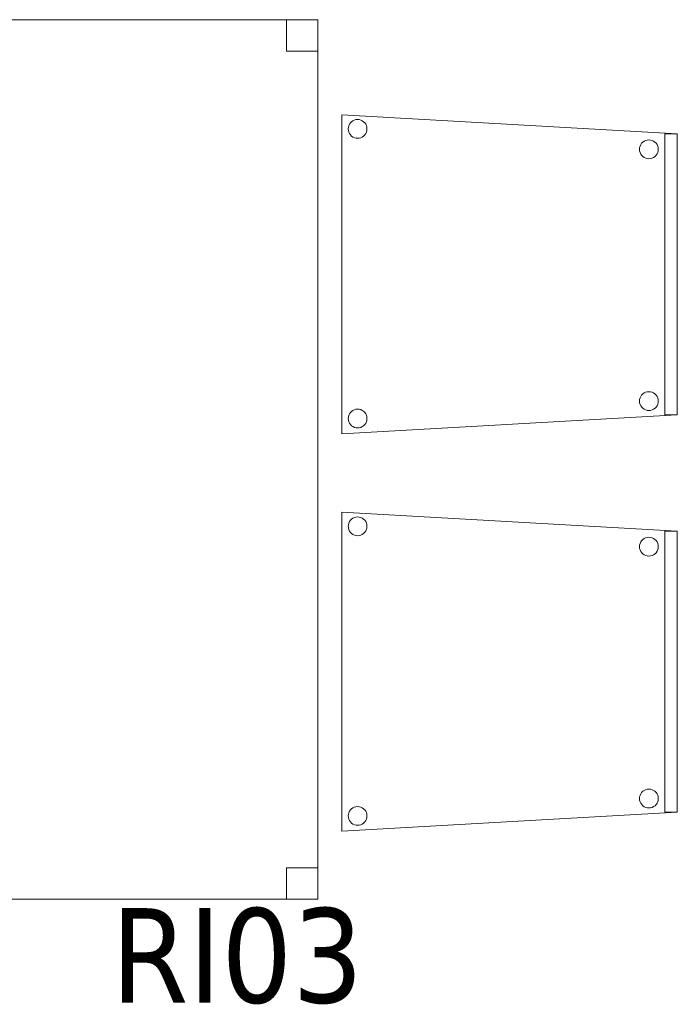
# Model space of a CAD drawing. Header units: metres. Extents: x 391.1 to 427.5, y 12.8 to 28.4.
# Tile 5 of 189: x 400.2 to 401.3, y 14 to 15.6. Entities that reach past the tile are written whole.
import ezdxf

# ---------------------------------------------------------------- set-up
doc = ezdxf.new("R2010")
doc.units = ezdxf.units.M
for name, color, linetype, lineweight in [('02_MOBILIARIO', 7, 'Continuous', 18), ('A-DETL-____-MBND', 7, 'Continuous', 18), ('M-HVAC-CDFF-IDEN', 7, 'Continuous', 30)]:
    doc.layers.add(name, color=color, linetype=linetype, lineweight=lineweight)
doc.styles.add('Tahoma_2', font='tahoma.ttf', dxfattribs={"height": 0.15})

# ---------------------------------------------------------------- blocks, each defined once
blk = doc.blocks.new('Family - Taula 140X80_PA-152216-03_CLI_AIRE_P0A')
at = {"layer": 'A-DETL-____-MBND', "color": 253, "true_color": 0xaaaaaa}
for p, q in [((0, 1.3969), (0.7, 1.3969)), ((0, 0), (0, 1.3969)), ((0.7, 1.3969), (0, 1.3969)), ((0, 1.3969), (0, 0)), ((0, 1.3969), (0.05, 1.3969)), ((0, 1.3469), (0, 1.3969)), ((0.05, 1.3969), (0, 1.3969)), ((0, 1.3969), (0, 1.3469)), ((0.05, 1.3969), (0.05, 1.3469)), ((0.05, 1.3469), (0.05, 1.3969)), ((0.65, 1.3969), (0.7, 1.3969)), ((0.65, 1.3469), (0.65, 1.3969)), ((0.7, 1.3969), (0.65, 1.3969)), ((0.65, 1.3969), (0.65, 1.3469)), ((0.7, 1.3969), (0.7, 0)), ((0.7, 0), (0.7, 1.3969)), ((0.7, 1.3969), (0.7, 1.3469)), ((0.7, 1.3469), (0.7, 1.3969)), ((0.05, 1.3469), (0, 1.3469)), ((0, 1.3469), (0.05, 1.3469)), ((0.7, 1.3469), (0.65, 1.3469)), ((0.65, 1.3469), (0.7, 1.3469)), ((0, 0.05), (0.05, 0.05)), ((0, 0), (0, 0.05)), ((0.05, 0.05), (0, 0.05)), ((0, 0.05), (0, 0)), ((0.05, 0.05), (0.05, 0)), ((0.05, 0), (0.05, 0.05)), ((0.65, 0.05), (0.7, 0.05)), ((0.65, 0), (0.65, 0.05)), ((0.7, 0.05), (0.65, 0.05)), ((0.65, 0.05), (0.65, 0)), ((0.7, 0.05), (0.7, 0)), ((0.7, 0), (0.7, 0.05)), ((0.7, 0), (0, 0)), ((0, 0), (0.7, 0)), ((0.05, 0), (0, 0)), ((0, 0), (0.05, 0)), ((0.7, 0), (0.65, 0)), ((0.65, 0), (0.7, 0))]:
    blk.add_line(p, q, dxfattribs=at)
blk = doc.blocks.new('Family - Cadira confident_PA-152571-03_CLI_AIRE_P0A')
at = {"layer": 'A-DETL-____-MBND', "color": 253, "true_color": 0xaaaaaa}
for p, q in [((0, 0.5065), (0.5326, 0.4765)), ((0, 0), (0, 0.5065)), ((0.5326, 0.4765), (0, 0.5065)), ((0, 0.5065), (0, 0)), ((0.0102, 0.4842), (0.0104, 0.4868)), ((0.0104, 0.4868), (0.0102, 0.4842)), ((0.0104, 0.4868), (0.011, 0.4893)), ((0.011, 0.4893), (0.0104, 0.4868)), ((0.011, 0.4893), (0.0121, 0.4916)), ((0.0121, 0.4916), (0.011, 0.4893)), ((0.0121, 0.4916), (0.0136, 0.4938)), ((0.0136, 0.4938), (0.0121, 0.4916)), ((0.0136, 0.4938), (0.0154, 0.4956)), ((0.0154, 0.4956), (0.0136, 0.4938)), ((0.0154, 0.4956), (0.0176, 0.4971)), ((0.0176, 0.4971), (0.0154, 0.4956)), ((0.0176, 0.4971), (0.0199, 0.4982)), ((0.0199, 0.4982), (0.0176, 0.4971)), ((0.0199, 0.4982), (0.0224, 0.4989)), ((0.0224, 0.4989), (0.0199, 0.4982)), ((0.0224, 0.4989), (0.025, 0.4992)), ((0.025, 0.4992), (0.0224, 0.4989)), ((0.025, 0.4992), (0.0276, 0.4989)), ((0.0276, 0.4989), (0.025, 0.4992)), ((0.0276, 0.4989), (0.0301, 0.4983)), ((0.0301, 0.4983), (0.0276, 0.4989)), ((0.0301, 0.4983), (0.0325, 0.4972)), ((0.0325, 0.4972), (0.0301, 0.4983)), ((0.0325, 0.4972), (0.0346, 0.4957)), ((0.0346, 0.4957), (0.0325, 0.4972)), ((0.0346, 0.4957), (0.0365, 0.4939)), ((0.0365, 0.4939), (0.0346, 0.4957)), ((0.0365, 0.4939), (0.038, 0.4918)), ((0.038, 0.4918), (0.0365, 0.4939)), ((0.038, 0.4918), (0.0391, 0.4894)), ((0.0391, 0.4894), (0.038, 0.4918)), ((0.0391, 0.4894), (0.0398, 0.4869)), ((0.0398, 0.4869), (0.0391, 0.4894)), ((0.0398, 0.4869), (0.04, 0.4843)), ((0.04, 0.4843), (0.0398, 0.4869)), ((0.0104, 0.4816), (0.0102, 0.4842)), ((0.0102, 0.4842), (0.0104, 0.4816)), ((0.0111, 0.4791), (0.0104, 0.4816)), ((0.0104, 0.4816), (0.0111, 0.4791)), ((0.0122, 0.4767), (0.0111, 0.4791)), ((0.0111, 0.4791), (0.0122, 0.4767)), ((0.0137, 0.4746), (0.0122, 0.4767)), ((0.0122, 0.4767), (0.0137, 0.4746)), ((0.0155, 0.4727), (0.0137, 0.4746)), ((0.0137, 0.4746), (0.0155, 0.4727)), ((0.0177, 0.4713), (0.0155, 0.4727)), ((0.0155, 0.4727), (0.0177, 0.4713)), ((0.02, 0.4702), (0.0177, 0.4713)), ((0.0177, 0.4713), (0.02, 0.4702)), ((0.0226, 0.4695), (0.02, 0.4702)), ((0.02, 0.4702), (0.0226, 0.4695)), ((0.0252, 0.4693), (0.0226, 0.4695)), ((0.0226, 0.4695), (0.0252, 0.4693)), ((0.0278, 0.4695), (0.0252, 0.4693)), ((0.0252, 0.4693), (0.0278, 0.4695)), ((0.0303, 0.4702), (0.0278, 0.4695)), ((0.0278, 0.4695), (0.0303, 0.4702)), ((0.0326, 0.4713), (0.0303, 0.4702)), ((0.0303, 0.4702), (0.0326, 0.4713)), ((0.0347, 0.4728), (0.0326, 0.4713)), ((0.0326, 0.4713), (0.0347, 0.4728)), ((0.0366, 0.4747), (0.0347, 0.4728)), ((0.0347, 0.4728), (0.0366, 0.4747)), ((0.0381, 0.4768), (0.0366, 0.4747)), ((0.0366, 0.4747), (0.0381, 0.4768)), ((0.0392, 0.4792), (0.0381, 0.4768)), ((0.0381, 0.4768), (0.0392, 0.4792)), ((0.0398, 0.4817), (0.0392, 0.4792)), ((0.0392, 0.4792), (0.0398, 0.4817)), ((0.04, 0.4843), (0.0398, 0.4817)), ((0.0398, 0.4817), (0.04, 0.4843)), ((0.5126, 0.03), (0.5126, 0.4765)), ((0.5126, 0.4765), (0.5326, 0.4765)), ((0.5126, 0.4765), (0.5126, 0.03)), ((0.5326, 0.4765), (0.5126, 0.4765)), ((0.5326, 0.4765), (0.5326, 0.03)), ((0.5326, 0.03), (0.5326, 0.4765)), ((0.5326, 0.4765), (0.5326, 0.03)), ((0.5326, 0.03), (0.5326, 0.4765)), ((0.4726, 0.4518), (0.4728, 0.4544)), ((0.4728, 0.4544), (0.4726, 0.4518)), ((0.4728, 0.4544), (0.4734, 0.4569)), ((0.4734, 0.4569), (0.4728, 0.4544)), ((0.4734, 0.4569), (0.4745, 0.4593)), ((0.4745, 0.4593), (0.4734, 0.4569)), ((0.4745, 0.4593), (0.476, 0.4614)), ((0.476, 0.4614), (0.4745, 0.4593)), ((0.476, 0.4614), (0.4779, 0.4633)), ((0.4779, 0.4633), (0.476, 0.4614)), ((0.4779, 0.4633), (0.48, 0.4648)), ((0.48, 0.4648), (0.4779, 0.4633)), ((0.48, 0.4648), (0.4823, 0.4659)), ((0.4823, 0.4659), (0.48, 0.4648)), ((0.4823, 0.4659), (0.4848, 0.4666)), ((0.4848, 0.4666), (0.4823, 0.4659)), ((0.4848, 0.4666), (0.4874, 0.4668)), ((0.4874, 0.4668), (0.4848, 0.4666)), ((0.4874, 0.4668), (0.49, 0.4666)), ((0.49, 0.4666), (0.4874, 0.4668)), ((0.49, 0.4666), (0.4926, 0.4659)), ((0.4926, 0.4659), (0.49, 0.4666)), ((0.4926, 0.4659), (0.4949, 0.4648)), ((0.4949, 0.4648), (0.4926, 0.4659)), ((0.4949, 0.4648), (0.4971, 0.4633)), ((0.4971, 0.4633), (0.4949, 0.4648)), ((0.4971, 0.4633), (0.4989, 0.4615)), ((0.4989, 0.4615), (0.4971, 0.4633)), ((0.4989, 0.4615), (0.5004, 0.4594)), ((0.5004, 0.4594), (0.4989, 0.4615)), ((0.5004, 0.4594), (0.5015, 0.457)), ((0.5015, 0.457), (0.5004, 0.4594)), ((0.5015, 0.457), (0.5022, 0.4545)), ((0.5022, 0.4545), (0.5015, 0.457)), ((0.5022, 0.4545), (0.5024, 0.4519)), ((0.5024, 0.4519), (0.5022, 0.4545)), ((0.4728, 0.4492), (0.4726, 0.4518)), ((0.4726, 0.4518), (0.4728, 0.4492)), ((0.4735, 0.4467), (0.4728, 0.4492)), ((0.4728, 0.4492), (0.4735, 0.4467)), ((0.4746, 0.4443), (0.4735, 0.4467)), ((0.4735, 0.4467), (0.4746, 0.4443)), ((0.4761, 0.4422), (0.4746, 0.4443)), ((0.4746, 0.4443), (0.4761, 0.4422)), ((0.478, 0.4404), (0.4761, 0.4422)), ((0.4761, 0.4422), (0.478, 0.4404)), ((0.4801, 0.4389), (0.478, 0.4404)), ((0.478, 0.4404), (0.4801, 0.4389)), ((0.4825, 0.4378), (0.4801, 0.4389)), ((0.4801, 0.4389), (0.4825, 0.4378)), ((0.495, 0.439), (0.4927, 0.4378)), ((0.4927, 0.4378), (0.495, 0.439)), ((0.4972, 0.4405), (0.495, 0.439)), ((0.495, 0.439), (0.4972, 0.4405)), ((0.499, 0.4423), (0.4972, 0.4405)), ((0.4972, 0.4405), (0.499, 0.4423)), ((0.5005, 0.4445), (0.499, 0.4423)), ((0.499, 0.4423), (0.5005, 0.4445)), ((0.5016, 0.4468), (0.5005, 0.4445)), ((0.5005, 0.4445), (0.5016, 0.4468)), ((0.5022, 0.4493), (0.5016, 0.4468)), ((0.5016, 0.4468), (0.5022, 0.4493)), ((0.5024, 0.4519), (0.5022, 0.4493)), ((0.5022, 0.4493), (0.5024, 0.4519)), ((0.485, 0.4371), (0.4825, 0.4378)), ((0.4825, 0.4378), (0.485, 0.4371)), ((0.4876, 0.4369), (0.485, 0.4371)), ((0.485, 0.4371), (0.4876, 0.4369)), ((0.4902, 0.4372), (0.4876, 0.4369)), ((0.4876, 0.4369), (0.4902, 0.4372)), ((0.4927, 0.4378), (0.4902, 0.4372)), ((0.4902, 0.4372), (0.4927, 0.4378)), ((0.476, 0.0614), (0.4779, 0.0633)), ((0.4779, 0.0633), (0.476, 0.0614)), ((0.4779, 0.0633), (0.48, 0.0648)), ((0.48, 0.0648), (0.4779, 0.0633)), ((0.48, 0.0648), (0.4823, 0.0659)), ((0.4823, 0.0659), (0.48, 0.0648)), ((0.4823, 0.0659), (0.4848, 0.0666)), ((0.4848, 0.0666), (0.4823, 0.0659)), ((0.4848, 0.0666), (0.4874, 0.0668)), ((0.4874, 0.0668), (0.4848, 0.0666)), ((0.4874, 0.0668), (0.49, 0.0666)), ((0.49, 0.0666), (0.4874, 0.0668)), ((0.49, 0.0666), (0.4926, 0.0659)), ((0.4926, 0.0659), (0.49, 0.0666)), ((0.4926, 0.0659), (0.4949, 0.0648)), ((0.4949, 0.0648), (0.4926, 0.0659)), ((0.4949, 0.0648), (0.4971, 0.0633)), ((0.4971, 0.0633), (0.4949, 0.0648)), ((0.4971, 0.0633), (0.4989, 0.0615)), ((0.4989, 0.0615), (0.4971, 0.0633)), ((0.4726, 0.0518), (0.4728, 0.0544)), ((0.4728, 0.0544), (0.4726, 0.0518)), ((0.4728, 0.0492), (0.4726, 0.0518)), ((0.4726, 0.0518), (0.4728, 0.0492)), ((0.4728, 0.0544), (0.4734, 0.0569)), ((0.4734, 0.0569), (0.4728, 0.0544)), ((0.4735, 0.0467), (0.4728, 0.0492)), ((0.4728, 0.0492), (0.4735, 0.0467)), ((0.4734, 0.0569), (0.4745, 0.0593)), ((0.4745, 0.0593), (0.4734, 0.0569)), ((0.4745, 0.0593), (0.476, 0.0614)), ((0.476, 0.0614), (0.4745, 0.0593)), ((0.4989, 0.0615), (0.5004, 0.0594)), ((0.5004, 0.0594), (0.4989, 0.0615)), ((0.5004, 0.0594), (0.5015, 0.057)), ((0.5015, 0.057), (0.5004, 0.0594)), ((0.5015, 0.057), (0.5022, 0.0545)), ((0.5022, 0.0545), (0.5015, 0.057)), ((0.5022, 0.0493), (0.5016, 0.0468)), ((0.5016, 0.0468), (0.5022, 0.0493)), ((0.5022, 0.0545), (0.5024, 0.0519)), ((0.5024, 0.0519), (0.5022, 0.0545)), ((0.5024, 0.0519), (0.5022, 0.0493)), ((0.5022, 0.0493), (0.5024, 0.0519)), ((0.011, 0.0293), (0.0121, 0.0316)), ((0.0121, 0.0316), (0.011, 0.0293)), ((0.0121, 0.0316), (0.0136, 0.0338)), ((0.0136, 0.0338), (0.0121, 0.0316)), ((0.0136, 0.0338), (0.0154, 0.0356)), ((0.0154, 0.0356), (0.0136, 0.0338)), ((0.0154, 0.0356), (0.0176, 0.0371)), ((0.0176, 0.0371), (0.0154, 0.0356)), ((0.0176, 0.0371), (0.0199, 0.0382)), ((0.0199, 0.0382), (0.0176, 0.0371)), ((0.0199, 0.0382), (0.0224, 0.0389)), ((0.0224, 0.0389), (0.0199, 0.0382)), ((0.0224, 0.0389), (0.025, 0.0392)), ((0.025, 0.0392), (0.0224, 0.0389)), ((0.025, 0.0392), (0.0276, 0.0389)), ((0.0276, 0.0389), (0.025, 0.0392)), ((0.0276, 0.0389), (0.0301, 0.0383)), ((0.0301, 0.0383), (0.0276, 0.0389)), ((0.0301, 0.0383), (0.0325, 0.0372)), ((0.0325, 0.0372), (0.0301, 0.0383)), ((0.0325, 0.0372), (0.0346, 0.0357)), ((0.0346, 0.0357), (0.0325, 0.0372)), ((0.0346, 0.0357), (0.0365, 0.0339)), ((0.0365, 0.0339), (0.0346, 0.0357)), ((0.0365, 0.0339), (0.038, 0.0318)), ((0.038, 0.0318), (0.0365, 0.0339)), ((0.038, 0.0318), (0.0391, 0.0294)), ((0.0391, 0.0294), (0.038, 0.0318)), ((0.4746, 0.0443), (0.4735, 0.0467)), ((0.4735, 0.0467), (0.4746, 0.0443)), ((0.4761, 0.0422), (0.4746, 0.0443)), ((0.4746, 0.0443), (0.4761, 0.0422)), ((0.478, 0.0404), (0.4761, 0.0422)), ((0.4761, 0.0422), (0.478, 0.0404)), ((0.4801, 0.0389), (0.478, 0.0404)), ((0.478, 0.0404), (0.4801, 0.0389)), ((0.4825, 0.0378), (0.4801, 0.0389)), ((0.4801, 0.0389), (0.4825, 0.0378)), ((0.485, 0.0371), (0.4825, 0.0378)), ((0.4825, 0.0378), (0.485, 0.0371)), ((0.4876, 0.0369), (0.485, 0.0371)), ((0.485, 0.0371), (0.4876, 0.0369)), ((0.4902, 0.0372), (0.4876, 0.0369)), ((0.4876, 0.0369), (0.4902, 0.0372)), ((0.4927, 0.0378), (0.4902, 0.0372)), ((0.4902, 0.0372), (0.4927, 0.0378)), ((0.495, 0.039), (0.4927, 0.0378)), ((0.4927, 0.0378), (0.495, 0.039)), ((0.4972, 0.0405), (0.495, 0.039)), ((0.495, 0.039), (0.4972, 0.0405)), ((0.499, 0.0423), (0.4972, 0.0405)), ((0.4972, 0.0405), (0.499, 0.0423)), ((0.5005, 0.0445), (0.499, 0.0423)), ((0.499, 0.0423), (0.5005, 0.0445)), ((0.5016, 0.0468), (0.5005, 0.0445)), ((0.5005, 0.0445), (0.5016, 0.0468)), ((0.5326, 0.03), (0, 0)), ((0, 0), (0.5326, 0.03)), ((0.0102, 0.0242), (0.0104, 0.0268)), ((0.0104, 0.0268), (0.0102, 0.0242)), ((0.0104, 0.0216), (0.0102, 0.0242)), ((0.0102, 0.0242), (0.0104, 0.0216)), ((0.0104, 0.0268), (0.011, 0.0293)), ((0.011, 0.0293), (0.0104, 0.0268)), ((0.0111, 0.0191), (0.0104, 0.0216)), ((0.0104, 0.0216), (0.0111, 0.0191)), ((0.0122, 0.0167), (0.0111, 0.0191)), ((0.0111, 0.0191), (0.0122, 0.0167)), ((0.0137, 0.0146), (0.0122, 0.0167)), ((0.0122, 0.0167), (0.0137, 0.0146)), ((0.0381, 0.0168), (0.0366, 0.0147)), ((0.0366, 0.0147), (0.0381, 0.0168)), ((0.0392, 0.0192), (0.0381, 0.0168)), ((0.0381, 0.0168), (0.0392, 0.0192)), ((0.0391, 0.0294), (0.0398, 0.0269)), ((0.0398, 0.0269), (0.0391, 0.0294)), ((0.0398, 0.0217), (0.0392, 0.0192)), ((0.0392, 0.0192), (0.0398, 0.0217)), ((0.0398, 0.0269), (0.04, 0.0243)), ((0.04, 0.0243), (0.0398, 0.0269)), ((0.04, 0.0243), (0.0398, 0.0217)), ((0.0398, 0.0217), (0.04, 0.0243)), ((0.5326, 0.03), (0.5126, 0.03)), ((0.5126, 0.03), (0.5326, 0.03)), ((0.0155, 0.0127), (0.0137, 0.0146)), ((0.0137, 0.0146), (0.0155, 0.0127)), ((0.0177, 0.0113), (0.0155, 0.0127)), ((0.0155, 0.0127), (0.0177, 0.0113)), ((0.02, 0.0102), (0.0177, 0.0113)), ((0.0177, 0.0113), (0.02, 0.0102)), ((0.0226, 0.0095), (0.02, 0.0102)), ((0.02, 0.0102), (0.0226, 0.0095)), ((0.0252, 0.0093), (0.0226, 0.0095)), ((0.0226, 0.0095), (0.0252, 0.0093)), ((0.0278, 0.0095), (0.0252, 0.0093)), ((0.0252, 0.0093), (0.0278, 0.0095)), ((0.0303, 0.0102), (0.0278, 0.0095)), ((0.0278, 0.0095), (0.0303, 0.0102)), ((0.0326, 0.0113), (0.0303, 0.0102)), ((0.0303, 0.0102), (0.0326, 0.0113)), ((0.0347, 0.0128), (0.0326, 0.0113)), ((0.0326, 0.0113), (0.0347, 0.0128)), ((0.0366, 0.0147), (0.0347, 0.0128)), ((0.0347, 0.0128), (0.0366, 0.0147))]:
    blk.add_line(p, q, dxfattribs=at)
blk = doc.blocks.new('Family - Cadira confident_PA-152625-03_CLI_AIRE_P0A')
at = {"layer": 'A-DETL-____-MBND', "color": 253, "true_color": 0xaaaaaa}
for p, q in [((0, 0.5065), (0.5326, 0.4765)), ((0, 0), (0, 0.5065)), ((0.5326, 0.4765), (0, 0.5065)), ((0, 0.5065), (0, 0)), ((0.0102, 0.4842), (0.0104, 0.4868)), ((0.0104, 0.4868), (0.0102, 0.4842)), ((0.0104, 0.4868), (0.011, 0.4893)), ((0.011, 0.4893), (0.0104, 0.4868)), ((0.011, 0.4893), (0.0121, 0.4916)), ((0.0121, 0.4916), (0.011, 0.4893)), ((0.0121, 0.4916), (0.0136, 0.4938)), ((0.0136, 0.4938), (0.0121, 0.4916)), ((0.0136, 0.4938), (0.0154, 0.4956)), ((0.0154, 0.4956), (0.0136, 0.4938)), ((0.0154, 0.4956), (0.0176, 0.4971)), ((0.0176, 0.4971), (0.0154, 0.4956)), ((0.0176, 0.4971), (0.0199, 0.4982)), ((0.0199, 0.4982), (0.0176, 0.4971)), ((0.0199, 0.4982), (0.0224, 0.4989)), ((0.0224, 0.4989), (0.0199, 0.4982)), ((0.0224, 0.4989), (0.025, 0.4992)), ((0.025, 0.4992), (0.0224, 0.4989)), ((0.025, 0.4992), (0.0276, 0.4989)), ((0.0276, 0.4989), (0.025, 0.4992)), ((0.0276, 0.4989), (0.0301, 0.4983)), ((0.0301, 0.4983), (0.0276, 0.4989)), ((0.0301, 0.4983), (0.0325, 0.4972)), ((0.0325, 0.4972), (0.0301, 0.4983)), ((0.0325, 0.4972), (0.0346, 0.4957)), ((0.0346, 0.4957), (0.0325, 0.4972)), ((0.0346, 0.4957), (0.0365, 0.4939)), ((0.0365, 0.4939), (0.0346, 0.4957)), ((0.0365, 0.4939), (0.038, 0.4918)), ((0.038, 0.4918), (0.0365, 0.4939)), ((0.038, 0.4918), (0.0391, 0.4894)), ((0.0391, 0.4894), (0.038, 0.4918)), ((0.0391, 0.4894), (0.0398, 0.4869)), ((0.0398, 0.4869), (0.0391, 0.4894)), ((0.0398, 0.4869), (0.04, 0.4843)), ((0.04, 0.4843), (0.0398, 0.4869)), ((0.0104, 0.4816), (0.0102, 0.4842)), ((0.0102, 0.4842), (0.0104, 0.4816)), ((0.0111, 0.4791), (0.0104, 0.4816)), ((0.0104, 0.4816), (0.0111, 0.4791)), ((0.0122, 0.4767), (0.0111, 0.4791)), ((0.0111, 0.4791), (0.0122, 0.4767)), ((0.0137, 0.4746), (0.0122, 0.4767)), ((0.0122, 0.4767), (0.0137, 0.4746)), ((0.0155, 0.4727), (0.0137, 0.4746)), ((0.0137, 0.4746), (0.0155, 0.4727)), ((0.0177, 0.4713), (0.0155, 0.4727)), ((0.0155, 0.4727), (0.0177, 0.4713)), ((0.02, 0.4702), (0.0177, 0.4713)), ((0.0177, 0.4713), (0.02, 0.4702)), ((0.0226, 0.4695), (0.02, 0.4702)), ((0.02, 0.4702), (0.0226, 0.4695)), ((0.0252, 0.4693), (0.0226, 0.4695)), ((0.0226, 0.4695), (0.0252, 0.4693)), ((0.0278, 0.4695), (0.0252, 0.4693)), ((0.0252, 0.4693), (0.0278, 0.4695)), ((0.0303, 0.4702), (0.0278, 0.4695)), ((0.0278, 0.4695), (0.0303, 0.4702)), ((0.0326, 0.4713), (0.0303, 0.4702)), ((0.0303, 0.4702), (0.0326, 0.4713)), ((0.0347, 0.4728), (0.0326, 0.4713)), ((0.0326, 0.4713), (0.0347, 0.4728)), ((0.0366, 0.4747), (0.0347, 0.4728)), ((0.0347, 0.4728), (0.0366, 0.4747)), ((0.0381, 0.4768), (0.0366, 0.4747)), ((0.0366, 0.4747), (0.0381, 0.4768)), ((0.0392, 0.4792), (0.0381, 0.4768)), ((0.0381, 0.4768), (0.0392, 0.4792)), ((0.0398, 0.4817), (0.0392, 0.4792)), ((0.0392, 0.4792), (0.0398, 0.4817)), ((0.04, 0.4843), (0.0398, 0.4817)), ((0.0398, 0.4817), (0.04, 0.4843)), ((0.5126, 0.03), (0.5126, 0.4765)), ((0.5126, 0.4765), (0.5326, 0.4765)), ((0.5126, 0.4765), (0.5126, 0.03)), ((0.5326, 0.4765), (0.5126, 0.4765)), ((0.5326, 0.4765), (0.5326, 0.03)), ((0.5326, 0.03), (0.5326, 0.4765)), ((0.5326, 0.4765), (0.5326, 0.03)), ((0.5326, 0.03), (0.5326, 0.4765)), ((0.4726, 0.4518), (0.4728, 0.4544)), ((0.4728, 0.4544), (0.4726, 0.4518)), ((0.4728, 0.4544), (0.4734, 0.4569)), ((0.4734, 0.4569), (0.4728, 0.4544)), ((0.4734, 0.4569), (0.4745, 0.4593)), ((0.4745, 0.4593), (0.4734, 0.4569)), ((0.4745, 0.4593), (0.476, 0.4614)), ((0.476, 0.4614), (0.4745, 0.4593)), ((0.476, 0.4614), (0.4779, 0.4633)), ((0.4779, 0.4633), (0.476, 0.4614)), ((0.4779, 0.4633), (0.48, 0.4648)), ((0.48, 0.4648), (0.4779, 0.4633)), ((0.48, 0.4648), (0.4823, 0.4659)), ((0.4823, 0.4659), (0.48, 0.4648)), ((0.4823, 0.4659), (0.4848, 0.4666)), ((0.4848, 0.4666), (0.4823, 0.4659)), ((0.4848, 0.4666), (0.4874, 0.4668)), ((0.4874, 0.4668), (0.4848, 0.4666)), ((0.4874, 0.4668), (0.49, 0.4666)), ((0.49, 0.4666), (0.4874, 0.4668)), ((0.49, 0.4666), (0.4926, 0.4659)), ((0.4926, 0.4659), (0.49, 0.4666)), ((0.4926, 0.4659), (0.4949, 0.4648)), ((0.4949, 0.4648), (0.4926, 0.4659)), ((0.4949, 0.4648), (0.4971, 0.4633)), ((0.4971, 0.4633), (0.4949, 0.4648)), ((0.4971, 0.4633), (0.4989, 0.4615)), ((0.4989, 0.4615), (0.4971, 0.4633)), ((0.4989, 0.4615), (0.5004, 0.4594)), ((0.5004, 0.4594), (0.4989, 0.4615)), ((0.5004, 0.4594), (0.5015, 0.457)), ((0.5015, 0.457), (0.5004, 0.4594)), ((0.5015, 0.457), (0.5022, 0.4545)), ((0.5022, 0.4545), (0.5015, 0.457)), ((0.5022, 0.4545), (0.5024, 0.4519)), ((0.5024, 0.4519), (0.5022, 0.4545)), ((0.4728, 0.4492), (0.4726, 0.4518)), ((0.4726, 0.4518), (0.4728, 0.4492)), ((0.4735, 0.4467), (0.4728, 0.4492)), ((0.4728, 0.4492), (0.4735, 0.4467)), ((0.4746, 0.4443), (0.4735, 0.4467)), ((0.4735, 0.4467), (0.4746, 0.4443)), ((0.4761, 0.4422), (0.4746, 0.4443)), ((0.4746, 0.4443), (0.4761, 0.4422)), ((0.478, 0.4404), (0.4761, 0.4422)), ((0.4761, 0.4422), (0.478, 0.4404)), ((0.4801, 0.4389), (0.478, 0.4404)), ((0.478, 0.4404), (0.4801, 0.4389)), ((0.4825, 0.4378), (0.4801, 0.4389)), ((0.4801, 0.4389), (0.4825, 0.4378)), ((0.495, 0.439), (0.4927, 0.4378)), ((0.4927, 0.4378), (0.495, 0.439)), ((0.4972, 0.4405), (0.495, 0.439)), ((0.495, 0.439), (0.4972, 0.4405)), ((0.499, 0.4423), (0.4972, 0.4405)), ((0.4972, 0.4405), (0.499, 0.4423)), ((0.5005, 0.4445), (0.499, 0.4423)), ((0.499, 0.4423), (0.5005, 0.4445)), ((0.5016, 0.4468), (0.5005, 0.4445)), ((0.5005, 0.4445), (0.5016, 0.4468)), ((0.5022, 0.4493), (0.5016, 0.4468)), ((0.5016, 0.4468), (0.5022, 0.4493)), ((0.5024, 0.4519), (0.5022, 0.4493)), ((0.5022, 0.4493), (0.5024, 0.4519)), ((0.485, 0.4371), (0.4825, 0.4378)), ((0.4825, 0.4378), (0.485, 0.4371)), ((0.4876, 0.4369), (0.485, 0.4371)), ((0.485, 0.4371), (0.4876, 0.4369)), ((0.4902, 0.4372), (0.4876, 0.4369)), ((0.4876, 0.4369), (0.4902, 0.4372)), ((0.4927, 0.4378), (0.4902, 0.4372)), ((0.4902, 0.4372), (0.4927, 0.4378)), ((0.476, 0.0614), (0.4779, 0.0633)), ((0.4779, 0.0633), (0.476, 0.0614)), ((0.4779, 0.0633), (0.48, 0.0648)), ((0.48, 0.0648), (0.4779, 0.0633)), ((0.48, 0.0648), (0.4823, 0.0659)), ((0.4823, 0.0659), (0.48, 0.0648)), ((0.4823, 0.0659), (0.4848, 0.0666)), ((0.4848, 0.0666), (0.4823, 0.0659)), ((0.4848, 0.0666), (0.4874, 0.0668)), ((0.4874, 0.0668), (0.4848, 0.0666)), ((0.4874, 0.0668), (0.49, 0.0666)), ((0.49, 0.0666), (0.4874, 0.0668)), ((0.49, 0.0666), (0.4926, 0.0659)), ((0.4926, 0.0659), (0.49, 0.0666)), ((0.4926, 0.0659), (0.4949, 0.0648)), ((0.4949, 0.0648), (0.4926, 0.0659)), ((0.4949, 0.0648), (0.4971, 0.0633)), ((0.4971, 0.0633), (0.4949, 0.0648)), ((0.4971, 0.0633), (0.4989, 0.0615)), ((0.4989, 0.0615), (0.4971, 0.0633)), ((0.4726, 0.0518), (0.4728, 0.0544)), ((0.4728, 0.0544), (0.4726, 0.0518)), ((0.4728, 0.0492), (0.4726, 0.0518)), ((0.4726, 0.0518), (0.4728, 0.0492)), ((0.4728, 0.0544), (0.4734, 0.0569)), ((0.4734, 0.0569), (0.4728, 0.0544)), ((0.4735, 0.0467), (0.4728, 0.0492)), ((0.4728, 0.0492), (0.4735, 0.0467)), ((0.4734, 0.0569), (0.4745, 0.0593)), ((0.4745, 0.0593), (0.4734, 0.0569)), ((0.4745, 0.0593), (0.476, 0.0614)), ((0.476, 0.0614), (0.4745, 0.0593)), ((0.4989, 0.0615), (0.5004, 0.0594)), ((0.5004, 0.0594), (0.4989, 0.0615)), ((0.5004, 0.0594), (0.5015, 0.057)), ((0.5015, 0.057), (0.5004, 0.0594)), ((0.5015, 0.057), (0.5022, 0.0545)), ((0.5022, 0.0545), (0.5015, 0.057)), ((0.5022, 0.0493), (0.5016, 0.0468)), ((0.5016, 0.0468), (0.5022, 0.0493)), ((0.5022, 0.0545), (0.5024, 0.0519)), ((0.5024, 0.0519), (0.5022, 0.0545)), ((0.5024, 0.0519), (0.5022, 0.0493)), ((0.5022, 0.0493), (0.5024, 0.0519)), ((0.011, 0.0293), (0.0121, 0.0316)), ((0.0121, 0.0316), (0.011, 0.0293)), ((0.0121, 0.0316), (0.0136, 0.0338)), ((0.0136, 0.0338), (0.0121, 0.0316)), ((0.0136, 0.0338), (0.0154, 0.0356)), ((0.0154, 0.0356), (0.0136, 0.0338)), ((0.0154, 0.0356), (0.0176, 0.0371)), ((0.0176, 0.0371), (0.0154, 0.0356)), ((0.0176, 0.0371), (0.0199, 0.0382)), ((0.0199, 0.0382), (0.0176, 0.0371)), ((0.0199, 0.0382), (0.0224, 0.0389)), ((0.0224, 0.0389), (0.0199, 0.0382)), ((0.0224, 0.0389), (0.025, 0.0392)), ((0.025, 0.0392), (0.0224, 0.0389)), ((0.025, 0.0392), (0.0276, 0.0389)), ((0.0276, 0.0389), (0.025, 0.0392)), ((0.0276, 0.0389), (0.0301, 0.0383)), ((0.0301, 0.0383), (0.0276, 0.0389)), ((0.0301, 0.0383), (0.0325, 0.0372)), ((0.0325, 0.0372), (0.0301, 0.0383)), ((0.0325, 0.0372), (0.0346, 0.0357)), ((0.0346, 0.0357), (0.0325, 0.0372)), ((0.0346, 0.0357), (0.0365, 0.0339)), ((0.0365, 0.0339), (0.0346, 0.0357)), ((0.0365, 0.0339), (0.038, 0.0318)), ((0.038, 0.0318), (0.0365, 0.0339)), ((0.038, 0.0318), (0.0391, 0.0294)), ((0.0391, 0.0294), (0.038, 0.0318)), ((0.4746, 0.0443), (0.4735, 0.0467)), ((0.4735, 0.0467), (0.4746, 0.0443)), ((0.4761, 0.0422), (0.4746, 0.0443)), ((0.4746, 0.0443), (0.4761, 0.0422)), ((0.478, 0.0404), (0.4761, 0.0422)), ((0.4761, 0.0422), (0.478, 0.0404)), ((0.4801, 0.0389), (0.478, 0.0404)), ((0.478, 0.0404), (0.4801, 0.0389)), ((0.4825, 0.0378), (0.4801, 0.0389)), ((0.4801, 0.0389), (0.4825, 0.0378)), ((0.485, 0.0371), (0.4825, 0.0378)), ((0.4825, 0.0378), (0.485, 0.0371)), ((0.4876, 0.0369), (0.485, 0.0371)), ((0.485, 0.0371), (0.4876, 0.0369)), ((0.4902, 0.0372), (0.4876, 0.0369)), ((0.4876, 0.0369), (0.4902, 0.0372)), ((0.4927, 0.0378), (0.4902, 0.0372)), ((0.4902, 0.0372), (0.4927, 0.0378)), ((0.495, 0.039), (0.4927, 0.0378)), ((0.4927, 0.0378), (0.495, 0.039)), ((0.4972, 0.0405), (0.495, 0.039)), ((0.495, 0.039), (0.4972, 0.0405)), ((0.499, 0.0423), (0.4972, 0.0405)), ((0.4972, 0.0405), (0.499, 0.0423)), ((0.5005, 0.0445), (0.499, 0.0423)), ((0.499, 0.0423), (0.5005, 0.0445)), ((0.5016, 0.0468), (0.5005, 0.0445)), ((0.5005, 0.0445), (0.5016, 0.0468)), ((0.5326, 0.03), (0, 0)), ((0, 0), (0.5326, 0.03)), ((0.0102, 0.0242), (0.0104, 0.0268)), ((0.0104, 0.0268), (0.0102, 0.0242)), ((0.0104, 0.0216), (0.0102, 0.0242)), ((0.0102, 0.0242), (0.0104, 0.0216)), ((0.0104, 0.0268), (0.011, 0.0293)), ((0.011, 0.0293), (0.0104, 0.0268)), ((0.0111, 0.0191), (0.0104, 0.0216)), ((0.0104, 0.0216), (0.0111, 0.0191)), ((0.0122, 0.0167), (0.0111, 0.0191)), ((0.0111, 0.0191), (0.0122, 0.0167)), ((0.0137, 0.0146), (0.0122, 0.0167)), ((0.0122, 0.0167), (0.0137, 0.0146)), ((0.0381, 0.0168), (0.0366, 0.0147)), ((0.0366, 0.0147), (0.0381, 0.0168)), ((0.0392, 0.0192), (0.0381, 0.0168)), ((0.0381, 0.0168), (0.0392, 0.0192)), ((0.0391, 0.0294), (0.0398, 0.0269)), ((0.0398, 0.0269), (0.0391, 0.0294)), ((0.0398, 0.0217), (0.0392, 0.0192)), ((0.0392, 0.0192), (0.0398, 0.0217)), ((0.0398, 0.0269), (0.04, 0.0243)), ((0.04, 0.0243), (0.0398, 0.0269)), ((0.04, 0.0243), (0.0398, 0.0217)), ((0.0398, 0.0217), (0.04, 0.0243)), ((0.5326, 0.03), (0.5126, 0.03)), ((0.5126, 0.03), (0.5326, 0.03)), ((0.0155, 0.0127), (0.0137, 0.0146)), ((0.0137, 0.0146), (0.0155, 0.0127)), ((0.0177, 0.0113), (0.0155, 0.0127)), ((0.0155, 0.0127), (0.0177, 0.0113)), ((0.02, 0.0102), (0.0177, 0.0113)), ((0.0177, 0.0113), (0.02, 0.0102)), ((0.0226, 0.0095), (0.02, 0.0102)), ((0.02, 0.0102), (0.0226, 0.0095)), ((0.0252, 0.0093), (0.0226, 0.0095)), ((0.0226, 0.0095), (0.0252, 0.0093)), ((0.0278, 0.0095), (0.0252, 0.0093)), ((0.0252, 0.0093), (0.0278, 0.0095)), ((0.0303, 0.0102), (0.0278, 0.0095)), ((0.0278, 0.0095), (0.0303, 0.0102)), ((0.0326, 0.0113), (0.0303, 0.0102)), ((0.0303, 0.0102), (0.0326, 0.0113)), ((0.0347, 0.0128), (0.0326, 0.0113)), ((0.0326, 0.0113), (0.0347, 0.0128)), ((0.0366, 0.0147), (0.0347, 0.0128)), ((0.0347, 0.0128), (0.0366, 0.0147))]:
    blk.add_line(p, q, dxfattribs=at)
blk = doc.blocks.new('LONDR55-XX_ZZ-ARQ-CAA-M3D-Londres55_ifc-1-03_CLI_AIRE_P0A')
at = {"layer": '02_MOBILIARIO', "color": 253, "lineweight": 18, "true_color": 0xaaaaaa}
for name, p in [('Family - Taula 140X80_PA-152216-03_CLI_AIRE_P0A', (399.9819, 14.1626)), ('Family - Cadira confident_PA-152571-03_CLI_AIRE_P0A', (400.7197, 14.9019)), ('Family - Cadira confident_PA-152625-03_CLI_AIRE_P0A', (400.7197, 14.2707))]:
    blk.add_blockref(name, p, dxfattribs=at)

msp = doc.modelspace()

# ---------------------------------------------------------------- block references
at = {"lineweight": 5}
msp.add_blockref('LONDR55-XX_ZZ-ARQ-CAA-M3D-Londres55_ifc-1-03_CLI_AIRE_P0A', (0, 0), dxfattribs=at)

# ---------------------------------------------------------------- texts
at = {"layer": 'M-HVAC-CDFF-IDEN', "insert": (400.3534, 14.1484), "char_height": 0.15, "width": 0.509072, "attachment_point": 1, "style": 'Tahoma_2'}
msp.add_mtext('RI03', dxfattribs=at)

doc.saveas('drawing.dxf')
